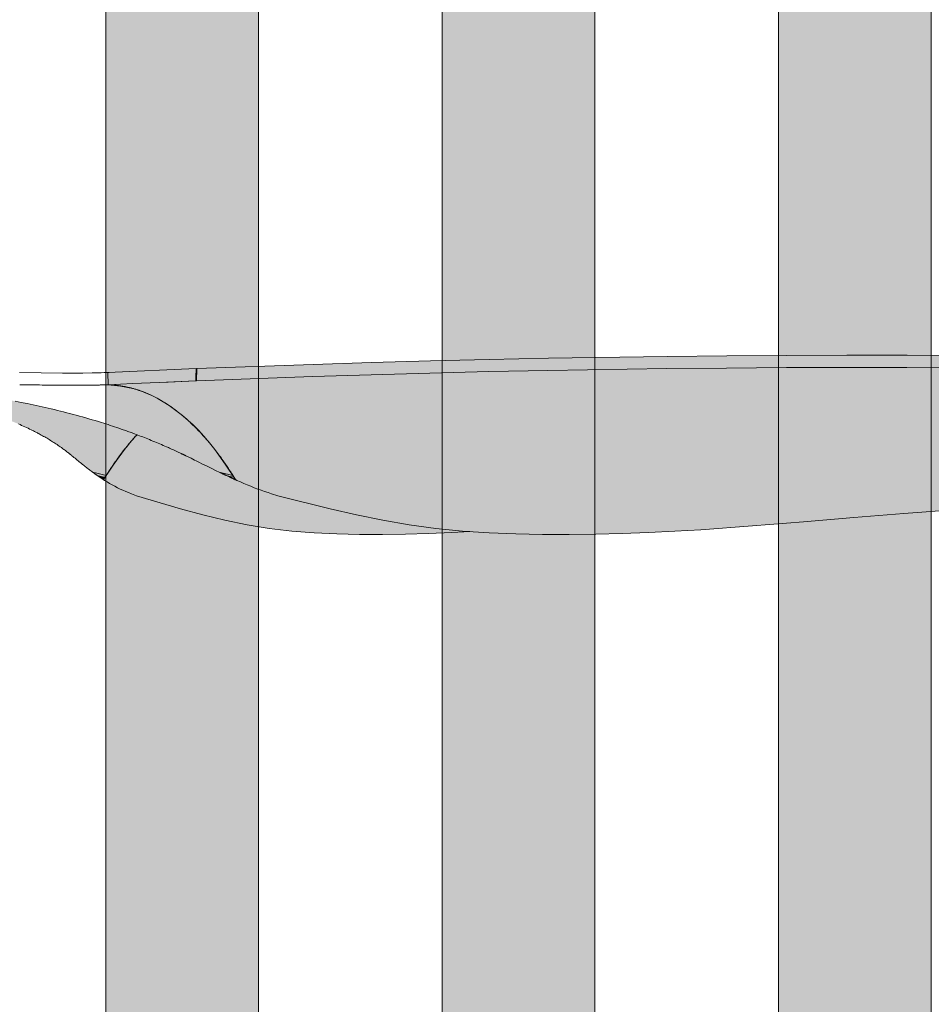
# Model space of a CAD drawing. Header units: millimetres. Extents: x 1567 to 2756, y -116 to 725.
# Tile 190 of 256: x 1650.56 to 1656.52, y 618.69 to 625.12. Entities that reach past the tile are written whole.
import ezdxf

# ---------------------------------------------------------------- set-up
doc = ezdxf.new("R2010")
doc.units = ezdxf.units.MM
doc.layers.add('Ech.1_50', color=7, linetype='Continuous')

msp = doc.modelspace()

# ---------------------------------------------------------------- hatches: boundary and pattern name
at = {"layer": 'Ech.1_50', "linetype": 'Continuous', "lineweight": 5, "true_color": 0xeaddd7, "transparency": 33554687}
for points in [[(1651.123, 611.4782), (1652.123, 611.4782), (1652.123, 628.8392), (1651.123, 629.5394), (1651.123, 611.4782)], [(1653.323, 611.4782), (1654.323, 611.4782), (1654.323, 627.2987), (1653.323, 627.9989), (1653.323, 611.4782)], [(1655.523, 611.4782), (1656.523, 611.4782), (1656.523, 625.7583), (1655.523, 626.4585), (1655.523, 611.4782)]]:
    msp.add_hatch(color=254, dxfattribs=at).paths.add_polyline_path(points)
at = {"layer": 'Ech.1_50', "linetype": 'Continuous', "lineweight": 5, "true_color": 0xb9b9b9, "transparency": 33554687}
for points in [[(1656.3651, 622.9309), (1655.9705, 622.9311), (1655.5776, 622.9298), (1655.1861, 622.9272), (1654.7959, 622.9233), (1654.0187, 622.9115), (1653.6317, 622.9036), (1653.2461, 622.8942), (1652.8622, 622.8833), (1652.4799, 622.871), (1651.718, 622.8441), (1651.7169, 622.7644), (1652.4769, 622.7916), (1652.8586, 622.804), (1653.2423, 622.8149), (1653.628, 622.8241), (1654.0153, 622.8319), (1654.7932, 622.8435), (1655.1835, 622.8474), (1655.5751, 622.85), (1655.9681, 622.8512), (1656.3626, 622.8511), (1656.7587, 622.8495), (1657.1564, 622.8466), (1657.5559, 622.8424), (1657.9571, 622.8368), (1658.3601, 622.8299), (1658.7649, 622.8217), (1659.5772, 622.8012), (1660.3879, 622.7746), (1661.1961, 622.7442), (1661.2053, 622.8227), (1660.3949, 622.8538), (1659.5825, 622.8808), (1658.769, 622.9015), (1658.3637, 622.9097), (1657.9603, 622.9166), (1657.5588, 622.9222), (1657.1591, 622.9265), (1656.7612, 622.9294), (1656.3651, 622.9309)], [(1651.7136, 622.8439), (1651.1363, 622.8183), (1651.1377, 622.7383), (1651.3009, 622.7456), (1651.3565, 622.7481), (1651.4715, 622.7533), (1651.7125, 622.7642), (1651.7136, 622.8439)], [(1656.3626, 622.8511), (1655.9681, 622.8512), (1655.5751, 622.85), (1655.1835, 622.8474), (1654.7932, 622.8435), (1654.0153, 622.8319), (1653.628, 622.8241), (1653.2423, 622.8149), (1652.8586, 622.804), (1652.4769, 622.7916), (1651.7167, 622.7644), (1651.7153, 622.7643), (1651.7138, 622.7642), (1651.7125, 622.7642), (1651.5307, 622.756), (1651.4134, 622.7507), (1651.3009, 622.7456), (1651.1377, 622.7383), (1651.1389, 622.7382), (1651.1377, 622.7383), (1651.219, 622.7291), (1651.3, 622.714), (1651.3037, 622.713), (1651.3087, 622.7117), (1651.3136, 622.7102), (1651.319, 622.7086), (1651.3404, 622.7024), (1651.3805, 622.6878), (1651.4205, 622.6701), (1651.4602, 622.6498), (1651.5388, 622.6017), (1651.6159, 622.5443), (1651.6915, 622.4777), (1651.7286, 622.4408), (1651.7652, 622.4015), (1651.801, 622.3595), (1651.8361, 622.3149), (1651.9043, 622.2189), (1651.971, 622.1178), (1651.9811, 622.1131), (1652.0037, 622.1032), (1652.0264, 622.0933), (1652.049, 622.0836), (1652.0716, 622.0742), (1652.0943, 622.0652), (1652.1169, 622.0566), (1652.1395, 622.0484), (1652.1621, 622.0405), (1652.1847, 622.0328), (1652.2073, 622.0251), (1652.2208, 622.0207), (1652.2344, 622.0163), (1652.2479, 622.0121), (1652.5904, 621.9278), (1652.7621, 621.8888), (1652.9343, 621.8536), (1653.1072, 621.8235), (1653.281, 621.7995), (1653.4555, 621.782), (1653.6304, 621.77), (1653.8055, 621.7628), (1653.9805, 621.7595), (1654.155, 621.7593), (1654.3288, 621.7615), (1654.5018, 621.7659), (1654.6739, 621.7723), (1654.8451, 621.7806), (1655.0154, 621.7907), (1655.3531, 621.8152), (1655.6869, 621.8431), (1656.017, 621.8711), (1656.3436, 621.8968), (1656.6667, 621.9204), (1656.9866, 621.9429), (1657.3031, 621.9647), (1657.6165, 621.9855), (1657.9269, 622.005), (1658.2346, 622.0231), (1658.5396, 622.0397), (1658.8421, 622.0547), (1659.1423, 622.0682), (1659.4403, 622.08), (1659.7364, 622.0902), (1660.0306, 622.0989), (1660.3232, 622.1062), (1660.6143, 622.1118), (1660.9041, 622.1158), (1661.1926, 622.118), (1661.7675, 622.119), (1661.784, 622.1202), (1661.7995, 622.1226), (1661.8134, 622.127), (1661.8254, 622.1333), (1661.8355, 622.1413), (1661.8435, 622.1508), (1661.8438, 622.1512), (1661.8493, 622.1618), (1661.8527, 622.174), (1661.8537, 622.1873), (1661.8518, 622.2015), (1661.847, 622.2163), (1661.8405, 622.2314), (1661.8257, 622.2576), (1661.8108, 622.2837), (1661.7958, 622.3093), (1661.7806, 622.3344), (1661.7651, 622.3588), (1661.7493, 622.3824), (1661.7332, 622.4052), (1661.7169, 622.4275), (1661.7004, 622.4494), (1661.6839, 622.4711), (1661.6805, 622.4753), (1661.6771, 622.4795), (1661.6736, 622.4837), (1661.6702, 622.4879), (1661.6668, 622.492), (1661.6633, 622.4961), (1661.6598, 622.5002), (1661.6564, 622.5042), (1661.6529, 622.5082), (1661.6494, 622.5122), (1661.6388, 622.5238), (1661.6283, 622.5354), (1661.6176, 622.5468), (1661.607, 622.5579), (1661.5962, 622.5688), (1661.5854, 622.5793), (1661.5744, 622.5895), (1661.5635, 622.5995), (1661.5524, 622.6093), (1661.5414, 622.6191), (1661.5377, 622.6222), (1661.534, 622.6253), (1661.5302, 622.6284), (1661.5265, 622.6314), (1661.5228, 622.6344), (1661.519, 622.6374), (1661.5153, 622.6403), (1661.5115, 622.6433), (1661.5078, 622.6462), (1661.504, 622.649), (1661.497, 622.6542), (1661.49, 622.6593), (1661.483, 622.6643), (1661.476, 622.6693), (1661.469, 622.6741), (1661.4619, 622.6788), (1661.4548, 622.6834), (1661.4477, 622.6879), (1661.4406, 622.6923), (1661.4335, 622.6967), (1661.4208, 622.703), (1661.4067, 622.7092), (1661.3901, 622.715), (1661.3713, 622.7204), (1661.351, 622.7252), (1661.3297, 622.7296), (1661.3075, 622.7334), (1661.2848, 622.7366), (1661.2619, 622.7393), (1661.2394, 622.7415), (1661.2175, 622.743), (1661.1961, 622.7442), (1660.3879, 622.7746), (1659.5772, 622.8012), (1658.7649, 622.8217), (1658.3601, 622.8299), (1657.9571, 622.8368), (1657.5559, 622.8424), (1657.1564, 622.8466), (1656.7587, 622.8495), (1656.3626, 622.8511)], [(1651.7176, 622.8145), (1651.7132, 622.8145), (1651.7125, 622.7642), (1651.7138, 622.7642), (1651.7153, 622.7643), (1651.7169, 622.7644), (1651.7176, 622.8145)], [(1649.545, 622.7469), (1649.5181, 622.7466, -0.246718), (1649.5677, 622.7052), (1649.5709, 622.7048), (1649.5916, 622.7023), (1649.6124, 622.6998), (1649.6328, 622.6972), (1649.6531, 622.6945), (1649.6734, 622.6919), (1649.6937, 622.6892), (1649.7139, 622.6864), (1649.7339, 622.6836), (1649.7539, 622.6807), (1649.7738, 622.6777), (1649.7937, 622.6747), (1649.8135, 622.6718), (1649.8525, 622.6654), (1649.8913, 622.659), (1649.9299, 622.6524), (1649.9682, 622.6456), (1650.0061, 622.6384), (1650.0434, 622.6309), (1650.0804, 622.6231), (1650.117, 622.615), (1650.1534, 622.6068), (1650.1897, 622.5985), (1650.2075, 622.594), (1650.2254, 622.5895), (1650.2432, 622.5849), (1650.2609, 622.5803), (1650.2784, 622.5755), (1650.2958, 622.5706), (1650.3131, 622.5656), (1650.3303, 622.5605), (1650.3474, 622.5553), (1650.3645, 622.5502), (1650.3815, 622.5447), (1650.3985, 622.5391), (1650.4154, 622.5335), (1650.4322, 622.5278), (1650.4489, 622.5219), (1650.4654, 622.5159), (1650.4817, 622.5098), (1650.4979, 622.5035), (1650.5141, 622.4972), (1650.5302, 622.4909), (1650.5409, 622.4864), (1650.5516, 622.4819), (1650.5623, 622.4774), (1650.5729, 622.4728), (1650.5834, 622.4682), (1650.5939, 622.4634), (1650.6042, 622.4586), (1650.6145, 622.4538), (1650.6248, 622.4489), (1650.6351, 622.444), (1650.6402, 622.4414), (1650.6454, 622.4389), (1650.6506, 622.4363), (1650.6558, 622.4337), (1650.6609, 622.4311), (1650.6661, 622.4284), (1650.6712, 622.4258), (1650.6762, 622.4231), (1650.6813, 622.4204), (1650.6864, 622.4177), (1650.694, 622.4136), (1650.7015, 622.4094), (1650.7091, 622.4052), (1650.7166, 622.401), (1650.7241, 622.3967), (1650.7315, 622.3924), (1650.7389, 622.3881), (1650.7462, 622.3837), (1650.7535, 622.3793), (1650.7608, 622.3748), (1650.7681, 622.3702), (1650.7755, 622.3656), (1650.7828, 622.3609), (1650.79, 622.3562), (1650.7972, 622.3515), (1650.8044, 622.3467), (1650.8115, 622.3419), (1650.8185, 622.337), (1650.8256, 622.3321), (1650.8326, 622.3272), (1650.8378, 622.3234), (1650.8431, 622.3196), (1650.8483, 622.3157), (1650.8536, 622.3119), (1650.8587, 622.308), (1650.8639, 622.3041), (1650.869, 622.3002), (1650.8741, 622.2962), (1650.8792, 622.2923), (1650.8843, 622.2883), (1650.8851, 622.2876), (1650.886, 622.2869), (1650.8869, 622.2862), (1650.8878, 622.2855), (1650.8887, 622.2848), (1650.8895, 622.2841), (1650.8904, 622.2834), (1650.8913, 622.2827), (1650.8922, 622.282), (1650.893, 622.2813), (1650.8939, 622.2806), (1650.8948, 622.2799), (1650.8957, 622.2792), (1650.8965, 622.2785), (1650.8974, 622.2778), (1650.8983, 622.2771), (1650.8991, 622.2763), (1650.9, 622.2756), (1650.9009, 622.2749), (1650.9017, 622.2742), (1650.9085, 622.2686), (1650.9152, 622.2629), (1650.922, 622.2573), (1650.9288, 622.2517), (1650.9356, 622.246), (1650.9425, 622.2404), (1650.9495, 622.2347), (1650.9564, 622.2291), (1650.9634, 622.2235), (1650.9704, 622.2178), (1650.981, 622.2094), (1650.9822, 622.2085), (1650.9835, 622.2075), (1650.9847, 622.2065), (1650.9859, 622.2056), (1650.9872, 622.2046), (1650.9884, 622.2036), (1650.9897, 622.2027), (1650.9909, 622.2017), (1650.9921, 622.2007), (1650.9934, 622.1998), (1650.9946, 622.1988), (1650.9959, 622.1978), (1650.9971, 622.1969), (1650.9984, 622.1959), (1650.9996, 622.1949), (1651.0009, 622.194), (1651.0021, 622.193), (1651.0034, 622.192), (1651.0046, 622.1911), (1651.0059, 622.1901), (1651.0068, 622.1894), (1651.0077, 622.1887), (1651.0086, 622.1881), (1651.0095, 622.1874), (1651.0104, 622.1867), (1651.0113, 622.186), (1651.0122, 622.1853), (1651.0131, 622.1846), (1651.014, 622.184), (1651.0149, 622.1833), (1651.0158, 622.1826), (1651.0167, 622.1819), (1651.0176, 622.1812), (1651.0185, 622.1805), (1651.0194, 622.1799), (1651.0203, 622.1792), (1651.0212, 622.1785), (1651.0221, 622.1778), (1651.0231, 622.1771), (1651.024, 622.1764), (1651.0246, 622.176), (1651.0252, 622.1755), (1651.0259, 622.175), (1651.0265, 622.1745), (1651.0272, 622.174), (1651.0278, 622.1736), (1651.0285, 622.1731), (1651.0291, 622.1726), (1651.0297, 622.1721), (1651.0304, 622.1717), (1651.031, 622.1712), (1651.0317, 622.1707), (1651.0323, 622.1702), (1651.033, 622.1697), (1651.0336, 622.1693), (1651.0343, 622.1688), (1651.0349, 622.1683), (1651.0356, 622.1678), (1651.0362, 622.1674), (1651.0369, 622.1669), (1651.0459, 622.1647), (1651.0549, 622.1626), (1651.0639, 622.1605), (1651.0729, 622.1584), (1651.0819, 622.1563), (1651.0909, 622.1542), (1651.0998, 622.1521), (1651.1087, 622.1501), (1651.1176, 622.148), (1651.1265, 622.146), (1651.1312, 622.1534), (1651.1359, 622.1607), (1651.1406, 622.1681), (1651.1453, 622.1754), (1651.15, 622.1826), (1651.1548, 622.1898), (1651.1595, 622.197), (1651.1643, 622.2041), (1651.1691, 622.2112), (1651.1764, 622.2219), (1651.1847, 622.2337), (1651.1905, 622.2419), (1651.1963, 622.2501), (1651.2021, 622.2582), (1651.2079, 622.2663), (1651.2138, 622.2742), (1651.2197, 622.2821), (1651.2257, 622.2899), (1651.2316, 622.2977), (1651.2376, 622.3055), (1651.2479, 622.3184), (1651.2582, 622.3313), (1651.2686, 622.344), (1651.2727, 622.349), (1651.2789, 622.3567), (1651.2813, 622.3595), (1651.2895, 622.369), (1651.3001, 622.381), (1651.3107, 622.393), (1651.3183, 622.4012), (1651.3214, 622.4046), (1651.3277, 622.4113), (1651.3217, 622.4136), (1651.3107, 622.4177), (1651.3034, 622.4204), (1651.2961, 622.4231), (1651.2889, 622.4258), (1651.2816, 622.4284), (1651.2743, 622.4311), (1651.267, 622.4337), (1651.2597, 622.4363), (1651.2525, 622.4389), (1651.2452, 622.4414), (1651.2379, 622.444), (1651.2237, 622.4489), (1651.2095, 622.4538), (1651.1953, 622.4586), (1651.1811, 622.4634), (1651.1669, 622.4682), (1651.1527, 622.4728), (1651.1385, 622.4774), (1651.1244, 622.4819), (1651.1102, 622.4864), (1651.096, 622.4909), (1651.0751, 622.4972), (1651.0543, 622.5035), (1651.0334, 622.5098), (1651.0126, 622.5159), (1650.9918, 622.5219), (1650.971, 622.5278), (1650.9502, 622.5335), (1650.9295, 622.5391), (1650.9088, 622.5447), (1650.8881, 622.5502), (1650.8678, 622.5553), (1650.8476, 622.5605), (1650.8273, 622.5656), (1650.8071, 622.5706), (1650.787, 622.5755), (1650.7669, 622.5803), (1650.7468, 622.5849), (1650.7268, 622.5895), (1650.7069, 622.594), (1650.6869, 622.5985), (1650.6477, 622.6068), (1650.6085, 622.615), (1650.5696, 622.6231), (1650.5308, 622.6309), (1650.4924, 622.6384), (1650.4544, 622.6456), (1650.4167, 622.6524), (1650.3792, 622.659), (1650.3419, 622.6654), (1650.3047, 622.6718), (1650.2863, 622.6747), (1650.2679, 622.6777), (1650.2496, 622.6807), (1650.2314, 622.6836), (1650.2133, 622.6864), (1650.1953, 622.6892), (1650.1774, 622.6919), (1650.1596, 622.6945), (1650.1419, 622.6972), (1650.1241, 622.6998), (1650.1065, 622.7023), (1650.0889, 622.7048), (1650.0713, 622.7073), (1650.0538, 622.7097), (1650.0365, 622.712), (1650.0192, 622.7143), (1650.0021, 622.7165), (1649.9851, 622.7187), (1649.9682, 622.7208), (1649.9513, 622.7229), (1649.9379, 622.7245), (1649.9246, 622.7261), (1649.9114, 622.7276), (1649.8983, 622.7291), (1649.8853, 622.7305), (1649.8724, 622.7319), (1649.8598, 622.7333), (1649.8472, 622.7346), (1649.8347, 622.7358), (1649.8222, 622.7371), (1649.8188, 622.7374), (1649.8154, 622.7377), (1649.812, 622.7381), (1649.8086, 622.7384), (1649.8053, 622.7387), (1649.802, 622.739), (1649.7987, 622.7393), (1649.7954, 622.7396), (1649.7924, 622.7399), (1649.7889, 622.7402), (1649.7754, 622.7413), (1649.7737, 622.7414), (1649.7652, 622.7417), (1649.7539, 622.7422), (1649.7416, 622.7426), (1649.7281, 622.7431), (1649.7135, 622.7436), (1649.6977, 622.7441), (1649.6806, 622.7445), (1649.6621, 622.745), (1649.6418, 622.7454), (1649.6196, 622.7458), (1649.5958, 622.7462), (1649.5709, 622.7466), (1649.545, 622.7469)], [(1652.7833, 621.7595), (1652.9329, 621.7593), (1653.0832, 621.7615), (1653.2345, 621.7659), (1653.3866, 621.7723), (1653.5039, 621.7787), (1653.4555, 621.782), (1653.281, 621.7995), (1653.1072, 621.8235), (1652.9343, 621.8536), (1652.7621, 621.8888), (1652.5904, 621.9278), (1652.2479, 622.0121), (1652.2344, 622.0163), (1652.2208, 622.0207), (1652.2073, 622.0251), (1652.1847, 622.0328), (1652.1621, 622.0405), (1652.1395, 622.0484), (1652.1169, 622.0566), (1652.0943, 622.0652), (1652.0716, 622.0742), (1652.049, 622.0836), (1652.0264, 622.0933), (1652.0037, 622.1032), (1651.9811, 622.1131), (1651.971, 622.1178), (1651.9686, 622.1195), (1651.9671, 622.1192), (1651.9664, 622.1195), (1651.9658, 622.1198), (1651.9651, 622.1201), (1651.9645, 622.1204), (1651.9638, 622.1208), (1651.9632, 622.1211), (1651.9625, 622.1214), (1651.9618, 622.1217), (1651.9612, 622.122), (1651.9605, 622.1223), (1651.9599, 622.1226), (1651.9586, 622.1232), (1651.9571, 622.1239), (1651.9557, 622.1246), (1651.9542, 622.1252), (1651.9528, 622.1259), (1651.9513, 622.1266), (1651.9499, 622.1272), (1651.9484, 622.1279), (1651.947, 622.1286), (1651.9455, 622.1292), (1651.9441, 622.1299), (1651.9426, 622.1306), (1651.9412, 622.1312), (1651.9397, 622.1319), (1651.9383, 622.1326), (1651.9368, 622.1332), (1651.9354, 622.1339), (1651.9339, 622.1346), (1651.9325, 622.1352), (1651.931, 622.1359), (1651.9296, 622.1366), (1651.9118, 622.1449), (1651.9099, 622.1458), (1651.908, 622.1467), (1651.906, 622.1476), (1651.9041, 622.1485), (1651.9022, 622.1494), (1651.9003, 622.1503), (1651.8984, 622.1512), (1651.8965, 622.1521), (1651.8946, 622.153), (1651.8927, 622.1539), (1651.8908, 622.1548), (1651.8889, 622.1557), (1651.887, 622.1566), (1651.8851, 622.1575), (1651.8832, 622.1584), (1651.8813, 622.1593), (1651.8794, 622.1602), (1651.8775, 622.1611), (1651.8756, 622.162), (1651.8736, 622.1629), (1651.8654, 622.1669), (1651.8455, 622.1764), (1651.8174, 622.1901), (1651.7778, 622.2094), (1651.7607, 622.2178), (1651.7264, 622.2347), (1651.7149, 622.2404), (1651.7035, 622.246), (1651.692, 622.2517), (1651.6806, 622.2573), (1651.6462, 622.2742), (1651.6447, 622.2749), (1651.6432, 622.2756), (1651.6418, 622.2763), (1651.6403, 622.2771), (1651.6389, 622.2778), (1651.6374, 622.2785), (1651.6359, 622.2792), (1651.6345, 622.2799), (1651.633, 622.2806), (1651.6315, 622.2813), (1651.6301, 622.282), (1651.6286, 622.2827), (1651.6271, 622.2834), (1651.6256, 622.2841), (1651.6242, 622.2848), (1651.6227, 622.2855), (1651.6212, 622.2862), (1651.6198, 622.2869), (1651.6183, 622.2876), (1651.6168, 622.2883), (1651.6084, 622.2923), (1651.6, 622.2962), (1651.5916, 622.3002), (1651.5832, 622.3041), (1651.5747, 622.308), (1651.5663, 622.3119), (1651.5579, 622.3157), (1651.5494, 622.3196), (1651.5409, 622.3234), (1651.5325, 622.3272), (1651.5213, 622.3321), (1651.5102, 622.337), (1651.499, 622.3419), (1651.4879, 622.3467), (1651.4767, 622.3515), (1651.4655, 622.3562), (1651.4543, 622.3609), (1651.4431, 622.3656), (1651.4319, 622.3702), (1651.4207, 622.3748), (1651.4097, 622.3793), (1651.3987, 622.3837), (1651.3877, 622.3881), (1651.3768, 622.3924), (1651.3658, 622.3967), (1651.3548, 622.401), (1651.3437, 622.4052), (1651.3327, 622.4094), (1651.3275, 622.4114), (1651.318, 622.4015), (1651.2812, 622.3595), (1651.2453, 622.3149), (1651.176, 622.2189), (1651.1086, 622.1178), (1651.1154, 622.1131), (1651.1316, 622.1032), (1651.148, 622.0933), (1651.1646, 622.0836), (1651.1814, 622.0742), (1651.1988, 622.0652), (1651.2165, 622.0566), (1651.2347, 622.0484), (1651.2533, 622.0405), (1651.272, 622.0328), (1651.2908, 622.0251), (1651.3022, 622.0207), (1651.3136, 622.0163), (1651.325, 622.0121), (1651.6129, 621.9278), (1651.7571, 621.8888), (1651.9018, 621.8536), (1652.0469, 621.8235), (1652.1928, 621.7995), (1652.3393, 621.782), (1652.4866, 621.77), (1652.6346, 621.7628), (1652.7833, 621.7595)], [(1651.2379, 622.3053), (1651.2316, 622.2977), (1651.2257, 622.2899), (1651.2197, 622.2821), (1651.2138, 622.2742), (1651.2079, 622.2663), (1651.2021, 622.2582), (1651.1963, 622.2501), (1651.1905, 622.2419), (1651.1847, 622.2337), (1651.1775, 622.2222), (1651.2379, 622.3053)], [(1651.175, 622.2186), (1651.1691, 622.2112), (1651.1643, 622.2041), (1651.1595, 622.197), (1651.1548, 622.1898), (1651.15, 622.1826), (1651.1453, 622.1754), (1651.1406, 622.1681), (1651.1359, 622.1607), (1651.1316, 622.1531), (1651.175, 622.2186)], [(1651.1017, 622.1373), (1651.1186, 622.1335), (1651.1189, 622.134), (1651.1274, 622.1475), (1651.1265, 622.146), (1651.1176, 622.148), (1651.1087, 622.1501), (1651.0998, 622.1521), (1651.0909, 622.1542), (1651.0819, 622.1563), (1651.0729, 622.1584), (1651.0639, 622.1605), (1651.0549, 622.1626), (1651.0459, 622.1647), (1651.0435, 622.162), (1651.0441, 622.1616), (1651.046, 622.1602), (1651.0473, 622.1593), (1651.0485, 622.1584), (1651.0498, 622.1575), (1651.0511, 622.1566), (1651.0523, 622.1557), (1651.0536, 622.1548), (1651.0549, 622.1539), (1651.0561, 622.153), (1651.0574, 622.1521), (1651.0587, 622.1512), (1651.06, 622.1503), (1651.0612, 622.1494), (1651.0625, 622.1485), (1651.0638, 622.1476), (1651.0651, 622.1467), (1651.0663, 622.1458), (1651.0676, 622.1449), (1651.0847, 622.1411), (1651.1017, 622.1373)], [(1651.1186, 622.1335), (1651.1017, 622.1373), (1651.0847, 622.1411), (1651.0676, 622.1449), (1651.0797, 622.1366), (1651.0996, 622.1232), (1651.1001, 622.1229), (1651.1005, 622.1226), (1651.1009, 622.1223), (1651.1014, 622.122), (1651.1018, 622.1217), (1651.1022, 622.1214), (1651.1027, 622.1211), (1651.1031, 622.1208), (1651.1035, 622.1204), (1651.104, 622.1201), (1651.1044, 622.1198), (1651.1048, 622.1195), (1651.1053, 622.1192), (1651.1057, 622.1189), (1651.1061, 622.1186), (1651.1065, 622.1183), (1651.107, 622.118), (1651.1074, 622.1176), (1651.1078, 622.1173), (1651.1082, 622.117), (1651.1087, 622.1178), (1651.1103, 622.1203), (1651.1186, 622.1335)], [(1651.945, 622.1373), (1651.9605, 622.1338), (1651.9521, 622.1465), (1651.9452, 622.148), (1651.9362, 622.1501), (1651.9273, 622.1521), (1651.9183, 622.1542), (1651.9094, 622.1563), (1651.9006, 622.1584), (1651.8918, 622.1605), (1651.883, 622.1626), (1651.8742, 622.1647), (1651.8654, 622.1669), (1651.8736, 622.1629), (1651.8756, 622.162), (1651.8775, 622.1611), (1651.8794, 622.1602), (1651.8813, 622.1593), (1651.8832, 622.1584), (1651.8851, 622.1575), (1651.887, 622.1566), (1651.8889, 622.1557), (1651.8908, 622.1548), (1651.8927, 622.1539), (1651.8946, 622.153), (1651.8965, 622.1521), (1651.8984, 622.1512), (1651.9003, 622.1503), (1651.9022, 622.1494), (1651.9041, 622.1485), (1651.906, 622.1476), (1651.908, 622.1467), (1651.9099, 622.1458), (1651.9118, 622.1449), (1651.9283, 622.1411), (1651.945, 622.1373)]]:
    msp.add_hatch(color=9, dxfattribs=at).paths.add_polyline_path(points)

# ---------------------------------------------------------------- linework, layer by layer
at = {"layer": 'Ech.1_50', "color": 250, "linetype": 'Continuous', "lineweight": 5}
for p, q in [((1650.7011, 622.8165), (1650.5592, 622.8186)), ((1650.8406, 622.8148), (1650.7011, 622.8165)), ((1650.9085, 622.8144), (1650.8406, 622.8148)), ((1650.9737, 622.8145), (1650.9085, 622.8144)), ((1651.035, 622.8154), (1650.9737, 622.8145)), ((1651.0934, 622.8171), (1651.035, 622.8154)), ((1651.1123, 622.8176), (1651.0934, 622.8171)), ((1651.13, 622.8181), (1651.1123, 622.8176)), ((1651.1237, 622.8179), (1651.1123, 622.8176)), ((1651.1359, 622.8181), (1651.1237, 622.8179)), ((1651.13, 622.8181), (1651.1366, 622.8182)), ((1651.144, 622.8182), (1651.1412, 622.8181)), ((1651.146, 622.8185), (1651.144, 622.8182)), ((1651.1463, 622.8182), (1651.144, 622.8182)), ((1650.5607, 622.7388), (1650.5731, 622.7386)), ((1650.5731, 622.7386), (1650.607, 622.7381)), ((1650.607, 622.7381), (1650.6239, 622.7378)), ((1650.6239, 622.7378), (1650.6407, 622.7375)), ((1650.6407, 622.7375), (1650.6574, 622.7373)), ((1650.6574, 622.7373), (1650.674, 622.737)), ((1650.674, 622.737), (1650.6904, 622.7368)), ((1650.6904, 622.7368), (1650.7067, 622.7366)), ((1650.7067, 622.7366), (1650.7393, 622.7361)), ((1650.7393, 622.7361), (1650.7474, 622.736)), ((1650.7474, 622.736), (1650.7556, 622.7359)), ((1650.7556, 622.7359), (1650.7637, 622.7358)), ((1650.7637, 622.7358), (1650.7718, 622.7357)), ((1650.7718, 622.7357), (1650.7799, 622.7356)), ((1650.7799, 622.7356), (1650.788, 622.7355)), ((1650.788, 622.7355), (1650.796, 622.7354)), ((1650.796, 622.7354), (1650.804, 622.7353)), ((1650.804, 622.7353), (1650.8119, 622.7352)), ((1650.8119, 622.7352), (1650.8199, 622.7351)), ((1650.8199, 622.7351), (1650.8372, 622.735)), ((1650.8372, 622.735), (1650.8545, 622.7349)), ((1650.8545, 622.7349), (1650.8715, 622.7347)), ((1650.8715, 622.7347), (1650.8989, 622.7346)), ((1650.8989, 622.7346), (1650.9068, 622.7346)), ((1650.9068, 622.7346), (1650.9147, 622.7346)), ((1650.9147, 622.7346), (1650.9226, 622.7346)), ((1650.9226, 622.7346), (1650.9306, 622.7346)), ((1650.9306, 622.7346), (1650.9386, 622.7347)), ((1650.9386, 622.7347), (1650.9466, 622.7347)), ((1650.9466, 622.7347), (1650.9547, 622.7347)), ((1650.9547, 622.7347), (1650.9628, 622.7348)), ((1650.9628, 622.7348), (1650.9709, 622.7348)), ((1650.9709, 622.7348), (1650.979, 622.7349)), ((1650.979, 622.7349), (1650.9868, 622.735)), ((1650.9868, 622.735), (1650.9947, 622.735)), ((1650.9947, 622.735), (1651.0026, 622.7351)), ((1651.0026, 622.7351), (1651.0084, 622.7352)), ((1651.0084, 622.7352), (1651.0142, 622.7353)), ((1651.0142, 622.7353), (1651.02, 622.7354)), ((1651.02, 622.7354), (1651.0259, 622.7355)), ((1651.0259, 622.7355), (1651.0318, 622.7356)), ((1651.0318, 622.7356), (1651.0376, 622.7357)), ((1651.0376, 622.7357), (1651.0435, 622.7358)), ((1651.0435, 622.7358), (1651.0495, 622.7359)), ((1651.0495, 622.7359), (1651.0554, 622.736)), ((1651.0554, 622.736), (1651.0613, 622.7361)), ((1651.0613, 622.7361), (1651.081, 622.7366)), ((1651.081, 622.7366), (1651.0873, 622.7368)), ((1651.081, 622.7366), (1651.0863, 622.7367)), ((1651.0863, 622.7367), (1651.0873, 622.7367)), ((1651.0873, 622.7368), (1651.0953, 622.737)), ((1651.0873, 622.7367), (1651.0933, 622.7368)), ((1651.0933, 622.7368), (1651.1003, 622.7369)), ((1651.0953, 622.737), (1651.1034, 622.7372)), ((1651.0954, 622.7368), (1651.1003, 622.737)), ((1651.1003, 622.737), (1651.1034, 622.7372)), ((1651.1003, 622.7369), (1651.1072, 622.737)), ((1651.1034, 622.7372), (1651.1105, 622.7374)), ((1651.1072, 622.737), (1651.1142, 622.7372)), ((1651.1105, 622.7374), (1651.1176, 622.7377)), ((1651.1142, 622.7372), (1651.1193, 622.7375)), ((1651.1142, 622.7372), (1651.1176, 622.7372)), ((1651.1176, 622.7377), (1651.1247, 622.7379)), ((1651.1176, 622.7377), (1651.1211, 622.7375)), ((1651.1193, 622.7375), (1651.1247, 622.7379)), ((1651.1211, 622.7373), (1651.128, 622.7375)), ((1651.1211, 622.7375), (1651.1247, 622.7374)), ((1651.1247, 622.7379), (1651.1282, 622.738)), ((1651.128, 622.7375), (1651.1349, 622.7376)), ((1651.1282, 622.738), (1651.1316, 622.7381)), ((1651.1316, 622.7381), (1651.1349, 622.7381)), ((1651.1349, 622.7381), (1651.1377, 622.7382)), ((1651.1349, 622.7376), (1651.1418, 622.7378)), ((1651.1377, 622.7374), (1651.1377, 622.7383)), ((1651.1377, 622.7374), (1651.1422, 622.738)), ((1651.1416, 622.7382), (1651.1451, 622.7381)), ((1651.1418, 622.7378), (1651.1474, 622.738)), ((1651.1486, 622.7381), (1651.1422, 622.738)), ((1651.1427, 622.7382), (1651.1445, 622.7379)), ((1651.1486, 622.7381), (1651.1443, 622.738)), ((1651.1475, 622.7376), (1651.1444, 622.7382)), ((1651.1475, 622.7383), (1651.1445, 622.7386)), ((1651.1452, 622.7379), (1651.1454, 622.7379)), ((1651.1454, 622.7379), (1651.1466, 622.7381)), ((1651.1454, 622.7379), (1651.149, 622.738)), ((1651.1466, 622.7381), (1651.1459, 622.7378)), ((1651.1474, 622.7381), (1651.146, 622.7381)), ((1651.1475, 622.7383), (1651.1486, 622.738)), ((1651.1485, 622.7371), (1651.1491, 622.738)), ((1651.1486, 622.738), (1651.1631, 622.7371)), ((1651.1487, 622.738), (1651.1486, 622.738)), ((1651.1492, 622.738), (1651.1491, 622.738)), ((1651.1492, 622.738), (1651.1631, 622.7371)), ((1651.1631, 622.7371), (1651.1775, 622.736)), ((1651.1775, 622.736), (1651.192, 622.7347)), ((1651.192, 622.7347), (1651.2065, 622.7331)), ((1651.2065, 622.7331), (1651.2209, 622.7311)), ((1651.2209, 622.7311), (1651.2354, 622.7286)), ((1651.2354, 622.7286), (1651.2499, 622.7258)), ((1651.2499, 622.7258), (1651.2644, 622.7228)), ((1651.2644, 622.7228), (1651.2789, 622.7197)), ((1651.2789, 622.7197), (1651.2839, 622.7184)), ((1651.2839, 622.7184), (1651.2888, 622.7171)), ((1651.2888, 622.7171), (1651.2938, 622.7158)), ((1651.2938, 622.7158), (1651.2988, 622.7145)), ((1651.3285, 622.7056), (1651.3416, 622.701)), ((1651.3404, 622.7024), (1651.3418, 622.7015)), ((1651.3416, 622.701), (1651.3547, 622.6964)), ((1651.3418, 622.7015), (1651.3547, 622.6964)), ((1651.3547, 622.6964), (1651.3678, 622.6916)), ((1651.3678, 622.6916), (1651.3808, 622.6865)), ((1651.3808, 622.6865), (1651.3939, 622.6811)), ((1651.3939, 622.6811), (1651.4069, 622.6753)), ((1651.4069, 622.6753), (1651.4198, 622.6692)), ((1651.4198, 622.6692), (1651.4328, 622.6629)), ((1651.4328, 622.6629), (1651.4458, 622.6564)), ((1651.4458, 622.6564), (1651.4587, 622.6498)), ((1651.4587, 622.6498), (1651.4718, 622.6425)), ((1651.4848, 622.635), (1651.4979, 622.6274)), ((1651.4871, 622.6335), (1651.4979, 622.6274)), ((1651.4979, 622.6274), (1651.5109, 622.6195)), ((1651.5109, 622.6195), (1651.5238, 622.6113)), ((1651.5479, 622.595), (1651.5624, 622.5847)), ((1651.5496, 622.5938), (1651.5624, 622.5847)), ((1651.5624, 622.5847), (1651.5753, 622.5754)), ((1651.5753, 622.5754), (1651.5881, 622.566)), ((1651.5881, 622.566), (1651.6011, 622.5557)), ((1651.6141, 622.5452), (1651.6271, 622.5346)), ((1651.6271, 622.5346), (1651.64, 622.5238)), ((1651.64, 622.5238), (1651.6529, 622.5126)), ((1651.6529, 622.5126), (1651.6657, 622.501)), ((1651.6657, 622.501), (1651.6785, 622.4891)), ((1651.6777, 622.4898), (1651.6911, 622.477)), ((1651.6785, 622.4891), (1651.691, 622.4771)), ((1651.6911, 622.477), (1651.7038, 622.4647)), ((1651.7038, 622.4647), (1651.7165, 622.4523)), ((1651.7165, 622.4523), (1651.7283, 622.4401)), ((1651.7165, 622.4523), (1651.7244, 622.4442)), ((1651.7244, 622.4442), (1651.7323, 622.436)), ((1651.7281, 622.4403), (1651.7325, 622.4362)), ((1651.7283, 622.4401), (1651.7401, 622.4277)), ((1651.7323, 622.436), (1651.7401, 622.4277)), ((1651.7401, 622.4277), (1651.7507, 622.4162)), ((1651.7507, 622.4162), (1651.7612, 622.4046)), ((1651.7612, 622.4046), (1651.7717, 622.3929)), ((1651.7645, 622.4009), (1651.7719, 622.3931)), ((1651.7717, 622.3929), (1651.7822, 622.381)), ((1651.7926, 622.3689), (1651.8029, 622.3566)), ((1651.8363, 622.3151), (1651.8439, 622.3055)), ((1651.8439, 622.3055), (1651.8498, 622.2977)), ((1651.8498, 622.2977), (1651.8556, 622.2899)), ((1651.8556, 622.2899), (1651.8615, 622.2821)), ((1651.8615, 622.2821), (1651.8674, 622.2742)), ((1651.8674, 622.2742), (1651.8732, 622.2663)), ((1651.8732, 622.2663), (1651.879, 622.2582)), ((1651.879, 622.2582), (1651.8848, 622.2501)), ((1651.8848, 622.2501), (1651.8906, 622.2419)), ((1651.8906, 622.2419), (1651.8964, 622.2337)), ((1651.8964, 622.2337), (1651.9021, 622.2255)), ((1651.9021, 622.2255), (1651.9071, 622.2182)), ((1651.9043, 622.2189), (1651.9531, 622.1462)), ((1651.9071, 622.2182), (1651.9119, 622.2112)), ((1651.9119, 622.2112), (1651.9166, 622.2041)), ((1651.9166, 622.2041), (1651.9214, 622.197)), ((1651.9214, 622.197), (1651.9261, 622.1898)), ((1651.9261, 622.1898), (1651.9309, 622.1826)), ((1651.0369, 622.1669), (1651.0423, 622.1629)), ((1651.0423, 622.1629), (1651.0435, 622.162)), ((1651.9309, 622.1826), (1651.9356, 622.1754)), ((1651.9356, 622.1754), (1651.9402, 622.1681)), ((1651.9402, 622.1681), (1651.9449, 622.1607)), ((1651.9449, 622.1607), (1651.9495, 622.1534)), ((1651.9495, 622.1534), (1651.9544, 622.1457)), ((1651.9521, 622.1465), (1651.9542, 622.146)), ((1651.954, 622.1448), (1651.9525, 622.1464)), ((1651.9531, 622.1462), (1651.9542, 622.146)), ((1651.9532, 622.1462), (1651.9559, 622.1432)), ((1651.9532, 622.1462), (1651.954, 622.1448)), ((1651.9533, 622.1473), (1651.9539, 622.1464)), ((1651.954, 622.1462), (1651.9542, 622.146)), ((1651.9541, 622.146), (1651.9618, 622.1339)), ((1651.9542, 622.146), (1651.9567, 622.1418)), ((1651.9542, 622.1446), (1651.9564, 622.1423)), ((1651.9559, 622.1432), (1651.9577, 622.1402)), ((1651.9567, 622.1418), (1651.9593, 622.1377)), ((1651.9577, 622.1402), (1651.9594, 622.1374)), ((1651.9593, 622.1377), (1651.9618, 622.1335)), ((1651.9596, 622.1228), (1651.9609, 622.1221)), ((1651.9605, 622.1338), (1651.9618, 622.1335)), ((1651.9605, 622.1223), (1651.9615, 622.1218)), ((1651.9609, 622.1221), (1651.9622, 622.1215)), ((1651.9615, 622.1218), (1651.9625, 622.1214)), ((1651.9618, 622.1339), (1651.9619, 622.1325)), ((1651.9618, 622.1335), (1651.9697, 622.1203)), ((1651.9619, 622.1333), (1651.9626, 622.1322)), ((1651.9619, 622.1325), (1651.9696, 622.1203)), ((1651.9622, 622.1215), (1651.9635, 622.1209)), ((1651.9632, 622.1211), (1651.9641, 622.1206)), ((1651.9638, 622.1208), (1651.9648, 622.1203)), ((1651.9641, 622.1206), (1651.9654, 622.12)), ((1651.9654, 622.12), (1651.9667, 622.1194)), ((1651.9667, 622.1194), (1651.968, 622.1187)), ((1651.9674, 622.119), (1651.9703, 622.1176)), ((1651.9677, 622.1189), (1651.9684, 622.1186)), ((1651.9684, 622.1186), (1651.9697, 622.118)), ((1651.9697, 622.118), (1651.9703, 622.1176)), ((1651.9703, 622.1176), (1651.9719, 622.1169)), ((1651.9713, 622.1175), (1651.9715, 622.1171)), ((1651.9715, 622.1171), (1651.9719, 622.1169))]:
    msp.add_line(p, q, dxfattribs=at)
at = {"layer": 'Ech.1_50', "color": 7, "linetype": 'Continuous', "lineweight": 5}
for points in [[(1651.123, 611.4782), (1652.123, 611.4782), (1652.123, 628.8392), (1651.123, 629.5394), (1651.123, 611.4782)], [(1653.323, 611.4782), (1654.323, 611.4782), (1654.323, 627.2987), (1653.323, 627.9989), (1653.323, 611.4782)], [(1655.523, 611.4782), (1656.523, 611.4782), (1656.523, 625.7583), (1655.523, 626.4585), (1655.523, 611.4782)], [(1651.7136, 622.8439), (1651.1363, 622.8183), (1651.1377, 622.7383), (1651.3009, 622.7456), (1651.3565, 622.7481), (1651.4715, 622.7533), (1651.7125, 622.7642), (1651.7136, 622.8439)], [(1651.7176, 622.8145), (1651.7132, 622.8145), (1651.7125, 622.7642), (1651.7138, 622.7642), (1651.7153, 622.7643), (1651.7169, 622.7644), (1651.7176, 622.8145)], [(1652.7833, 621.7595), (1652.9329, 621.7593), (1653.0832, 621.7615), (1653.2345, 621.7659), (1653.3866, 621.7723), (1653.5039, 621.7787), (1653.4555, 621.782), (1653.281, 621.7995), (1653.1072, 621.8235), (1652.9343, 621.8536), (1652.7621, 621.8888), (1652.5904, 621.9278), (1652.2479, 622.0121), (1652.2344, 622.0163), (1652.2208, 622.0207), (1652.2073, 622.0251), (1652.1847, 622.0328), (1652.1621, 622.0405), (1652.1395, 622.0484), (1652.1169, 622.0566), (1652.0943, 622.0652), (1652.0716, 622.0742), (1652.049, 622.0836), (1652.0264, 622.0933), (1652.0037, 622.1032), (1651.9811, 622.1131), (1651.971, 622.1178), (1651.9686, 622.1195), (1651.9671, 622.1192), (1651.9664, 622.1195), (1651.9658, 622.1198), (1651.9651, 622.1201), (1651.9645, 622.1204), (1651.9638, 622.1208), (1651.9632, 622.1211), (1651.9625, 622.1214), (1651.9618, 622.1217), (1651.9612, 622.122), (1651.9605, 622.1223), (1651.9599, 622.1226), (1651.9586, 622.1232), (1651.9571, 622.1239), (1651.9557, 622.1246), (1651.9542, 622.1252), (1651.9528, 622.1259), (1651.9513, 622.1266), (1651.9499, 622.1272), (1651.9484, 622.1279), (1651.947, 622.1286), (1651.9455, 622.1292), (1651.9441, 622.1299), (1651.9426, 622.1306), (1651.9412, 622.1312), (1651.9397, 622.1319), (1651.9383, 622.1326), (1651.9368, 622.1332), (1651.9354, 622.1339), (1651.9339, 622.1346), (1651.9325, 622.1352), (1651.931, 622.1359), (1651.9296, 622.1366), (1651.9118, 622.1449), (1651.9099, 622.1458), (1651.908, 622.1467), (1651.906, 622.1476), (1651.9041, 622.1485), (1651.9022, 622.1494), (1651.9003, 622.1503), (1651.8984, 622.1512), (1651.8965, 622.1521), (1651.8946, 622.153), (1651.8927, 622.1539), (1651.8908, 622.1548), (1651.8889, 622.1557), (1651.887, 622.1566), (1651.8851, 622.1575), (1651.8832, 622.1584), (1651.8813, 622.1593), (1651.8794, 622.1602), (1651.8775, 622.1611), (1651.8756, 622.162), (1651.8736, 622.1629), (1651.8654, 622.1669), (1651.8455, 622.1764), (1651.8174, 622.1901), (1651.7778, 622.2094), (1651.7607, 622.2178), (1651.7264, 622.2347), (1651.7149, 622.2404), (1651.7035, 622.246), (1651.692, 622.2517), (1651.6806, 622.2573), (1651.6462, 622.2742), (1651.6447, 622.2749), (1651.6432, 622.2756), (1651.6418, 622.2763), (1651.6403, 622.2771), (1651.6389, 622.2778), (1651.6374, 622.2785), (1651.6359, 622.2792), (1651.6345, 622.2799), (1651.633, 622.2806), (1651.6315, 622.2813), (1651.6301, 622.282), (1651.6286, 622.2827), (1651.6271, 622.2834), (1651.6256, 622.2841), (1651.6242, 622.2848), (1651.6227, 622.2855), (1651.6212, 622.2862), (1651.6198, 622.2869), (1651.6183, 622.2876), (1651.6168, 622.2883), (1651.6084, 622.2923), (1651.6, 622.2962), (1651.5916, 622.3002), (1651.5832, 622.3041), (1651.5747, 622.308), (1651.5663, 622.3119), (1651.5579, 622.3157), (1651.5494, 622.3196), (1651.5409, 622.3234), (1651.5325, 622.3272), (1651.5213, 622.3321), (1651.5102, 622.337), (1651.499, 622.3419), (1651.4879, 622.3467), (1651.4767, 622.3515), (1651.4655, 622.3562), (1651.4543, 622.3609), (1651.4431, 622.3656), (1651.4319, 622.3702), (1651.4207, 622.3748), (1651.4097, 622.3793), (1651.3987, 622.3837), (1651.3877, 622.3881), (1651.3768, 622.3924), (1651.3658, 622.3967), (1651.3548, 622.401), (1651.3437, 622.4052), (1651.3327, 622.4094), (1651.3275, 622.4114), (1651.318, 622.4015), (1651.2812, 622.3595), (1651.2453, 622.3149), (1651.176, 622.2189), (1651.1086, 622.1178), (1651.1154, 622.1131), (1651.1316, 622.1032), (1651.148, 622.0933), (1651.1646, 622.0836), (1651.1814, 622.0742), (1651.1988, 622.0652), (1651.2165, 622.0566), (1651.2347, 622.0484), (1651.2533, 622.0405), (1651.272, 622.0328), (1651.2908, 622.0251), (1651.3022, 622.0207), (1651.3136, 622.0163), (1651.325, 622.0121), (1651.6129, 621.9278), (1651.7571, 621.8888), (1651.9018, 621.8536), (1652.0469, 621.8235), (1652.1928, 621.7995), (1652.3393, 621.782), (1652.4866, 621.77), (1652.6346, 621.7628), (1652.7833, 621.7595)], [(1651.2379, 622.3053), (1651.2316, 622.2977), (1651.2257, 622.2899), (1651.2197, 622.2821), (1651.2138, 622.2742), (1651.2079, 622.2663), (1651.2021, 622.2582), (1651.1963, 622.2501), (1651.1905, 622.2419), (1651.1847, 622.2337), (1651.1775, 622.2222), (1651.2379, 622.3053)], [(1651.175, 622.2186), (1651.1691, 622.2112), (1651.1643, 622.2041), (1651.1595, 622.197), (1651.1548, 622.1898), (1651.15, 622.1826), (1651.1453, 622.1754), (1651.1406, 622.1681), (1651.1359, 622.1607), (1651.1316, 622.1531), (1651.175, 622.2186)], [(1651.1017, 622.1373), (1651.1186, 622.1335), (1651.1189, 622.134), (1651.1274, 622.1475), (1651.1265, 622.146), (1651.1176, 622.148), (1651.1087, 622.1501), (1651.0998, 622.1521), (1651.0909, 622.1542), (1651.0819, 622.1563), (1651.0729, 622.1584), (1651.0639, 622.1605), (1651.0549, 622.1626), (1651.0459, 622.1647), (1651.0435, 622.162), (1651.0441, 622.1616), (1651.046, 622.1602), (1651.0473, 622.1593), (1651.0485, 622.1584), (1651.0498, 622.1575), (1651.0511, 622.1566), (1651.0523, 622.1557), (1651.0536, 622.1548), (1651.0549, 622.1539), (1651.0561, 622.153), (1651.0574, 622.1521), (1651.0587, 622.1512), (1651.06, 622.1503), (1651.0612, 622.1494), (1651.0625, 622.1485), (1651.0638, 622.1476), (1651.0651, 622.1467), (1651.0663, 622.1458), (1651.0676, 622.1449), (1651.0847, 622.1411), (1651.1017, 622.1373)], [(1651.1186, 622.1335), (1651.1017, 622.1373), (1651.0847, 622.1411), (1651.0676, 622.1449), (1651.0797, 622.1366), (1651.0996, 622.1232), (1651.1001, 622.1229), (1651.1005, 622.1226), (1651.1009, 622.1223), (1651.1014, 622.122), (1651.1018, 622.1217), (1651.1022, 622.1214), (1651.1027, 622.1211), (1651.1031, 622.1208), (1651.1035, 622.1204), (1651.104, 622.1201), (1651.1044, 622.1198), (1651.1048, 622.1195), (1651.1053, 622.1192), (1651.1057, 622.1189), (1651.1061, 622.1186), (1651.1065, 622.1183), (1651.107, 622.118), (1651.1074, 622.1176), (1651.1078, 622.1173), (1651.1082, 622.117), (1651.1087, 622.1178), (1651.1103, 622.1203), (1651.1186, 622.1335)], [(1651.945, 622.1373), (1651.9605, 622.1338), (1651.9521, 622.1465), (1651.9452, 622.148), (1651.9362, 622.1501), (1651.9273, 622.1521), (1651.9183, 622.1542), (1651.9094, 622.1563), (1651.9006, 622.1584), (1651.8918, 622.1605), (1651.883, 622.1626), (1651.8742, 622.1647), (1651.8654, 622.1669), (1651.8736, 622.1629), (1651.8756, 622.162), (1651.8775, 622.1611), (1651.8794, 622.1602), (1651.8813, 622.1593), (1651.8832, 622.1584), (1651.8851, 622.1575), (1651.887, 622.1566), (1651.8889, 622.1557), (1651.8908, 622.1548), (1651.8927, 622.1539), (1651.8946, 622.153), (1651.8965, 622.1521), (1651.8984, 622.1512), (1651.9003, 622.1503), (1651.9022, 622.1494), (1651.9041, 622.1485), (1651.906, 622.1476), (1651.908, 622.1467), (1651.9099, 622.1458), (1651.9118, 622.1449), (1651.9283, 622.1411), (1651.945, 622.1373)]]:
    msp.add_lwpolyline(points, close=True, dxfattribs=at)
for points in [[(1656.7612, 622.9294), (1656.3651, 622.9309), (1656.3651, 622.9309), (1655.9705, 622.9311), (1655.5776, 622.9298), (1655.1861, 622.9272), (1654.7959, 622.9233), (1654.0187, 622.9115), (1653.6317, 622.9036), (1653.2461, 622.8942), (1652.8622, 622.8833), (1652.4799, 622.871), (1651.718, 622.8441), (1651.7169, 622.7644), (1652.4769, 622.7916), (1652.8586, 622.804), (1653.2423, 622.8149), (1653.628, 622.8241), (1654.0153, 622.8319), (1654.7932, 622.8435), (1655.1835, 622.8474), (1655.5751, 622.85), (1655.9681, 622.8512), (1656.3626, 622.8511), (1656.7587, 622.8495)], [(1656.7587, 622.8495), (1656.3626, 622.8511), (1656.3626, 622.8511), (1655.9681, 622.8512), (1655.5751, 622.85), (1655.1835, 622.8474), (1654.7932, 622.8435), (1654.0153, 622.8319), (1653.628, 622.8241), (1653.2423, 622.8149), (1652.8586, 622.804), (1652.4769, 622.7916), (1651.7167, 622.7644), (1651.7153, 622.7643), (1651.7138, 622.7642), (1651.7125, 622.7642), (1651.5307, 622.756), (1651.4134, 622.7507), (1651.3009, 622.7456), (1651.1377, 622.7383), (1651.1389, 622.7382), (1651.1377, 622.7383), (1651.219, 622.7291), (1651.3, 622.714), (1651.3037, 622.713), (1651.3087, 622.7117), (1651.3136, 622.7102), (1651.319, 622.7086), (1651.3404, 622.7024), (1651.3805, 622.6878), (1651.4205, 622.6701), (1651.4602, 622.6498), (1651.5388, 622.6017), (1651.6159, 622.5443), (1651.6915, 622.4777), (1651.7286, 622.4408), (1651.7652, 622.4015), (1651.801, 622.3595), (1651.8361, 622.3149), (1651.9043, 622.2189), (1651.971, 622.1178), (1651.9811, 622.1131), (1652.0037, 622.1032), (1652.0264, 622.0933), (1652.049, 622.0836), (1652.0716, 622.0742), (1652.0943, 622.0652), (1652.1169, 622.0566), (1652.1395, 622.0484), (1652.1621, 622.0405), (1652.1847, 622.0328), (1652.2073, 622.0251), (1652.2208, 622.0207), (1652.2344, 622.0163), (1652.2479, 622.0121), (1652.5904, 621.9278), (1652.7621, 621.8888), (1652.9343, 621.8536), (1653.1072, 621.8235), (1653.281, 621.7995), (1653.4555, 621.782), (1653.6304, 621.77), (1653.8055, 621.7628), (1653.9805, 621.7595), (1654.155, 621.7593), (1654.3288, 621.7615), (1654.5018, 621.7659), (1654.6739, 621.7723), (1654.8451, 621.7806), (1655.0154, 621.7907), (1655.3531, 621.8152), (1655.6869, 621.8431), (1656.017, 621.8711), (1656.3436, 621.8968), (1656.6667, 621.9204)], [(1650.5516, 622.4819), (1650.5623, 622.4774), (1650.5729, 622.4728), (1650.5834, 622.4682), (1650.5939, 622.4634), (1650.6042, 622.4586), (1650.6145, 622.4538), (1650.6248, 622.4489), (1650.6351, 622.444), (1650.6402, 622.4414), (1650.6454, 622.4389), (1650.6506, 622.4363), (1650.6558, 622.4337), (1650.6609, 622.4311), (1650.6661, 622.4284), (1650.6712, 622.4258), (1650.6762, 622.4231), (1650.6813, 622.4204), (1650.6864, 622.4177), (1650.694, 622.4136), (1650.7015, 622.4094), (1650.7091, 622.4052), (1650.7166, 622.401), (1650.7241, 622.3967), (1650.7315, 622.3924), (1650.7389, 622.3881), (1650.7462, 622.3837), (1650.7535, 622.3793), (1650.7608, 622.3748), (1650.7681, 622.3702), (1650.7755, 622.3656), (1650.7828, 622.3609), (1650.79, 622.3562), (1650.7972, 622.3515), (1650.8044, 622.3467), (1650.8115, 622.3419), (1650.8185, 622.337), (1650.8256, 622.3321), (1650.8326, 622.3272), (1650.8378, 622.3234), (1650.8431, 622.3196), (1650.8483, 622.3157), (1650.8536, 622.3119), (1650.8587, 622.308), (1650.8639, 622.3041), (1650.869, 622.3002), (1650.8741, 622.2962), (1650.8792, 622.2923), (1650.8843, 622.2883), (1650.8851, 622.2876), (1650.886, 622.2869), (1650.8869, 622.2862), (1650.8878, 622.2855), (1650.8887, 622.2848), (1650.8895, 622.2841), (1650.8904, 622.2834), (1650.8913, 622.2827), (1650.8922, 622.282), (1650.893, 622.2813), (1650.8939, 622.2806), (1650.8948, 622.2799), (1650.8957, 622.2792), (1650.8965, 622.2785), (1650.8974, 622.2778), (1650.8983, 622.2771), (1650.8991, 622.2763), (1650.9, 622.2756), (1650.9009, 622.2749), (1650.9017, 622.2742), (1650.9085, 622.2686), (1650.9152, 622.2629), (1650.922, 622.2573), (1650.9288, 622.2517), (1650.9356, 622.246), (1650.9425, 622.2404), (1650.9495, 622.2347), (1650.9564, 622.2291), (1650.9634, 622.2235), (1650.9704, 622.2178), (1650.981, 622.2094), (1650.9822, 622.2085), (1650.9835, 622.2075), (1650.9847, 622.2065), (1650.9859, 622.2056), (1650.9872, 622.2046), (1650.9884, 622.2036), (1650.9897, 622.2027), (1650.9909, 622.2017), (1650.9921, 622.2007), (1650.9934, 622.1998), (1650.9946, 622.1988), (1650.9959, 622.1978), (1650.9971, 622.1969), (1650.9984, 622.1959), (1650.9996, 622.1949), (1651.0009, 622.194), (1651.0021, 622.193), (1651.0034, 622.192), (1651.0046, 622.1911), (1651.0059, 622.1901), (1651.0068, 622.1894), (1651.0077, 622.1887), (1651.0086, 622.1881), (1651.0095, 622.1874), (1651.0104, 622.1867), (1651.0113, 622.186), (1651.0122, 622.1853), (1651.0131, 622.1846), (1651.014, 622.184), (1651.0149, 622.1833), (1651.0158, 622.1826), (1651.0167, 622.1819), (1651.0176, 622.1812), (1651.0185, 622.1805), (1651.0194, 622.1799), (1651.0203, 622.1792), (1651.0212, 622.1785), (1651.0221, 622.1778), (1651.0231, 622.1771), (1651.024, 622.1764), (1651.0246, 622.176), (1651.0252, 622.1755), (1651.0259, 622.175), (1651.0265, 622.1745), (1651.0272, 622.174), (1651.0278, 622.1736), (1651.0285, 622.1731), (1651.0291, 622.1726), (1651.0297, 622.1721), (1651.0304, 622.1717), (1651.031, 622.1712), (1651.0317, 622.1707), (1651.0323, 622.1702), (1651.033, 622.1697), (1651.0336, 622.1693), (1651.0343, 622.1688), (1651.0349, 622.1683), (1651.0356, 622.1678), (1651.0362, 622.1674), (1651.0369, 622.1669), (1651.0459, 622.1647), (1651.0549, 622.1626), (1651.0639, 622.1605), (1651.0729, 622.1584), (1651.0819, 622.1563), (1651.0909, 622.1542), (1651.0998, 622.1521), (1651.1087, 622.1501), (1651.1176, 622.148), (1651.1265, 622.146), (1651.1312, 622.1534), (1651.1359, 622.1607), (1651.1406, 622.1681), (1651.1453, 622.1754), (1651.15, 622.1826), (1651.1548, 622.1898), (1651.1595, 622.197), (1651.1643, 622.2041), (1651.1691, 622.2112), (1651.1764, 622.2219), (1651.1847, 622.2337), (1651.1905, 622.2419), (1651.1963, 622.2501), (1651.2021, 622.2582), (1651.2079, 622.2663), (1651.2138, 622.2742), (1651.2197, 622.2821), (1651.2257, 622.2899), (1651.2316, 622.2977), (1651.2376, 622.3055), (1651.2479, 622.3184), (1651.2582, 622.3313), (1651.2686, 622.344), (1651.2727, 622.349), (1651.2789, 622.3567), (1651.2813, 622.3595), (1651.2895, 622.369), (1651.3001, 622.381), (1651.3107, 622.393), (1651.3183, 622.4012), (1651.3214, 622.4046), (1651.3277, 622.4113), (1651.3217, 622.4136), (1651.3107, 622.4177), (1651.3034, 622.4204), (1651.2961, 622.4231), (1651.2889, 622.4258), (1651.2816, 622.4284), (1651.2743, 622.4311), (1651.267, 622.4337), (1651.2597, 622.4363), (1651.2525, 622.4389), (1651.2452, 622.4414), (1651.2379, 622.444), (1651.2237, 622.4489), (1651.2095, 622.4538), (1651.1953, 622.4586), (1651.1811, 622.4634), (1651.1669, 622.4682), (1651.1527, 622.4728), (1651.1385, 622.4774), (1651.1244, 622.4819), (1651.1102, 622.4864), (1651.096, 622.4909), (1651.0751, 622.4972), (1651.0543, 622.5035), (1651.0334, 622.5098), (1651.0126, 622.5159), (1650.9918, 622.5219), (1650.971, 622.5278), (1650.9502, 622.5335), (1650.9295, 622.5391), (1650.9088, 622.5447), (1650.8881, 622.5502), (1650.8678, 622.5553), (1650.8476, 622.5605), (1650.8273, 622.5656), (1650.8071, 622.5706), (1650.787, 622.5755), (1650.7669, 622.5803), (1650.7468, 622.5849), (1650.7268, 622.5895), (1650.7069, 622.594), (1650.6869, 622.5985), (1650.6477, 622.6068), (1650.6085, 622.615), (1650.5696, 622.6231), (1650.5308, 622.6309)]]:
    msp.add_lwpolyline(points, dxfattribs=at)

doc.saveas('drawing.dxf')
